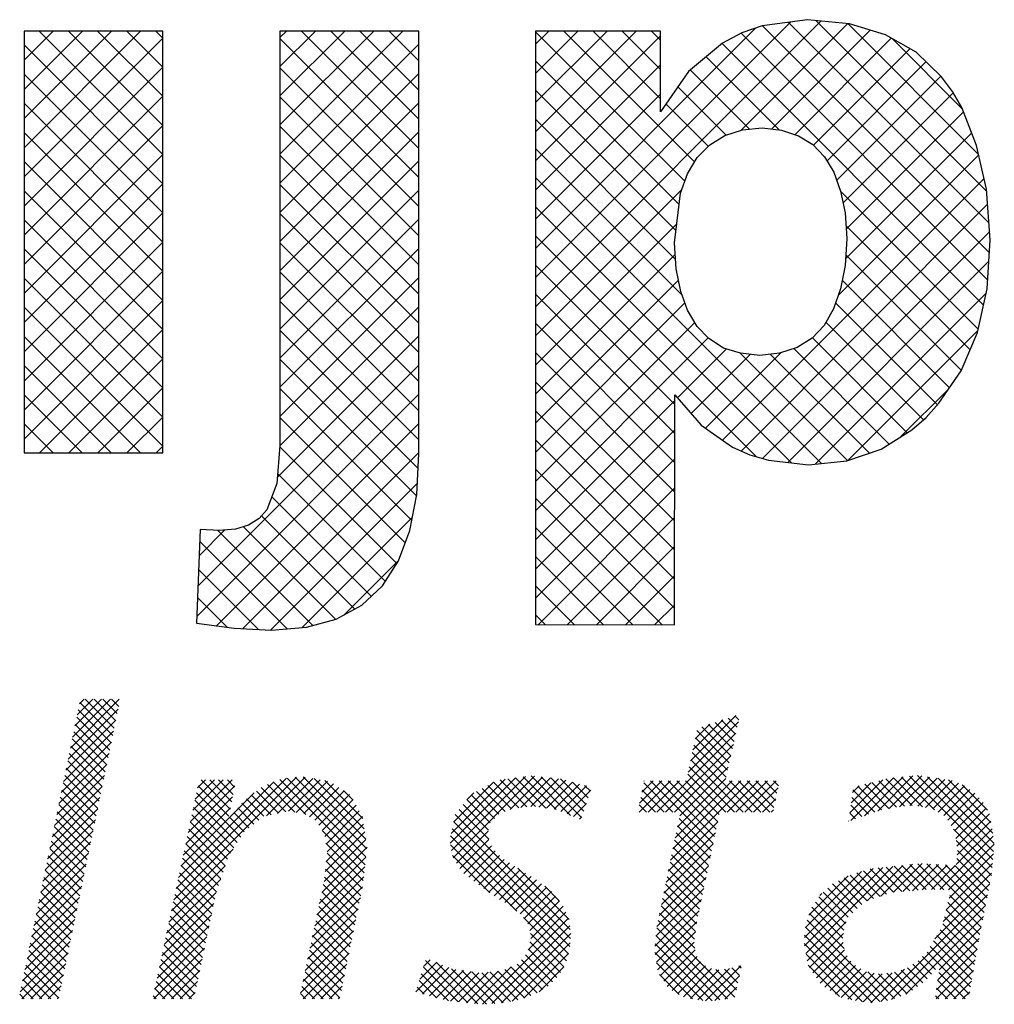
# Model space of a CAD drawing. Extents: x -9573 to 237800, y 0 to 168200.
# Tile 19 of 35: x 207626 to 210329, y 2217 to 4947. Entities that reach past the tile are written whole.
import ezdxf

# ---------------------------------------------------------------- set-up
doc = ezdxf.new("R2010")
doc.units = 0
doc.header["$LTSCALE"] = 200
doc.layers.get('0').update_dxf_attribs({"linetype": 'CONTINUOUS'})
doc.layers.add('7', color=7, linetype='CONTINUOUS')
doc.layers.add('BL$4----', color=7, linetype='CONTINUOUS')
doc.styles.add('BURO-025', font='BUROFONT.shx', dxfattribs={"height": 500})
doc.styles.add('BURO-035', font='BUROFONT.shx', dxfattribs={"height": 700})
doc.styles.add('BURO-050', font='BUROFONT.shx', dxfattribs={"height": 1000})

# ---------------------------------------------------------------- blocks, each defined once
blk = doc.blocks.new('*X0')
at = {"color": 0}
for p, q in [((-16.446, -46.53), (-13.951, -44.035)), ((-16.329, -45.964), (-14.4, -44.035)), ((-16.213, -45.399), (-14.849, -44.035)), ((-16.096, -44.833), (-15.298, -44.035)), ((-15.98, -44.268), (-15.747, -44.035)), ((-14.281, -45.887), (-15.966, -44.201)), ((-14.204, -45.515), (-15.684, -44.035)), ((-14.127, -45.143), (-15.235, -44.035)), ((-14.05, -44.77), (-14.786, -44.035)), ((-13.974, -44.398), (-14.337, -44.035)), ((-16.562, -47.095), (-14.002, -44.535)), ((-14.357, -46.26), (-16.043, -44.574)), ((-16.679, -47.66), (-14.118, -45.1)), ((-14.434, -46.632), (-16.12, -44.946)), ((15.111, -47.751), (17.673, -45.188)), ((15.228, -47.185), (17.546, -44.867)), ((15.346, -46.618), (16.88, -45.084)), ((17.45, -46.187), (16.478, -45.215)), ((17.532, -45.82), (16.817, -45.105)), ((17.614, -45.453), (17.156, -44.994)), ((17.696, -45.086), (17.494, -44.884)), ((-16.795, -48.226), (-14.235, -45.666)), ((-14.587, -47.376), (-16.273, -45.691)), ((-14.511, -47.004), (-16.196, -45.318)), ((15.463, -46.051), (16.213, -45.301)), ((17.204, -47.288), (15.55, -45.634)), ((17.286, -46.921), (15.801, -45.436)), ((17.368, -46.554), (16.14, -45.325)), ((-16.911, -48.791), (-14.351, -46.231)), ((-14.664, -47.749), (-16.35, -46.063)), ((13.508, -49.803), (17.544, -45.767)), ((17.122, -47.654), (15.473, -46.006)), ((-14.741, -48.121), (-16.426, -46.435)), ((13.957, -49.803), (17.415, -46.345)), ((17.039, -48.021), (15.396, -46.378)), ((-17.028, -49.357), (-14.468, -46.797)), ((-14.894, -48.866), (-16.58, -47.18)), ((-14.817, -48.493), (-16.503, -46.808)), ((14.406, -49.803), (17.285, -46.924)), ((17.923, -49.803), (15.241, -47.121)), ((18.372, -49.803), (15.319, -46.749)), ((-17.144, -49.922), (-14.584, -47.362)), ((-14.971, -49.238), (-16.656, -47.552)), ((14.675, -49.983), (17.156, -47.502)), ((17.474, -49.803), (15.164, -47.493)), ((-17.261, -50.488), (-14.701, -47.928)), ((-15.047, -49.61), (-16.733, -47.925)), ((-11.166, -54.271), (-4.903, -48.008)), ((-11.044, -53.7), (-5.414, -48.07)), ((-10.313, -50.275), (-8.189, -48.151)), ((-10.191, -49.704), (-8.638, -48.151)), ((-10.069, -49.133), (-9.087, -48.151)), ((-9.947, -48.562), (-9.536, -48.151)), ((-8.284, -49.639), (-9.772, -48.151)), ((-8.207, -49.267), (-9.323, -48.151)), ((-8.131, -48.894), (-8.874, -48.151)), ((-8.054, -48.522), (-8.425, -48.151)), ((-6.425, -49.98), (-4.451, -48.005)), ((-5.861, -49.864), (-4.07, -48.073)), ((-1.396, -52.486), (-5.747, -48.134)), ((-1.351, -52.082), (-5.368, -48.065)), ((-5.301, -49.753), (-3.689, -48.141)), ((-1.306, -51.678), (-4.968, -48.016)), ((-4.911, -49.812), (-3.308, -48.209)), ((-1.354, -51.18), (-4.547, -47.988)), ((-1.432, -50.653), (-4, -48.085)), ((-1.51, -50.126), (-3.454, -48.183)), ((2.952, -51.379), (6.281, -48.05)), ((2.995, -50.886), (5.762, -48.12)), ((3.025, -51.755), (6.799, -47.98)), ((3.098, -52.131), (7.259, -47.97)), ((6.874, -49.53), (5.499, -48.155)), ((7.308, -49.515), (5.895, -48.102)), ((6.015, -49.662), (7.667, -48.01)), ((7.834, -49.592), (6.29, -48.049)), ((6.566, -49.561), (8.076, -48.05)), ((8.359, -49.669), (6.686, -47.995)), ((7.065, -49.511), (8.485, -48.091)), ((9.105, -49.966), (7.093, -47.953)), ((7.484, -49.541), (8.852, -48.172)), ((9.666, -50.077), (7.591, -48.003)), ((9.78, -49.742), (8.09, -48.052)), ((9.893, -49.406), (8.588, -48.101)), ((12.61, -49.803), (14.211, -48.202)), ((12.622, -49.342), (13.762, -48.202)), ((12.739, -48.776), (13.313, -48.202)), ((12.855, -48.21), (12.864, -48.202)), ((13.059, -49.803), (14.66, -48.202)), ((16.382, -51.405), (13.179, -48.202)), ((16.46, -51.034), (13.628, -48.202)), ((16.538, -50.663), (14.077, -48.202)), ((14.209, -52.245), (18.252, -48.202)), ((14.325, -51.68), (17.803, -48.202)), ((14.442, -51.114), (17.354, -48.202)), ((16.616, -50.292), (14.526, -48.202)), ((14.558, -50.548), (17.026, -48.081)), ((16.694, -49.921), (14.975, -48.202)), ((17.025, -49.803), (15.087, -47.865)), ((17.1, -49.803), (18.701, -48.202)), ((18.821, -49.803), (17.22, -48.202)), ((17.549, -49.803), (19.15, -48.202)), ((19.27, -49.803), (17.669, -48.202)), ((17.998, -49.803), (19.599, -48.202)), ((19.486, -49.57), (18.118, -48.202)), ((19.563, -49.198), (18.567, -48.202)), ((19.64, -48.825), (19.016, -48.202)), ((19.716, -48.453), (19.465, -48.202)), ((23.357, -49.832), (25.047, -48.142)), ((23.42, -50.218), (25.59, -48.048)), ((24.107, -49.98), (26.087, -48)), ((24.795, -49.741), (26.584, -47.952)), ((26.148, -49.497), (24.845, -48.194)), ((26.555, -49.455), (25.203, -48.102)), ((25.38, -49.605), (27.039, -47.947)), ((27.081, -49.532), (25.597, -48.047)), ((25.903, -49.531), (27.429, -48.006)), ((27.683, -49.684), (26.006, -48.008)), ((30.667, -52.22), (26.416, -47.968)), ((26.425, -49.458), (27.818, -48.065)), ((30.704, -51.808), (26.825, -47.929)), ((26.836, -49.496), (28.208, -48.124)), ((27.228, -49.554), (28.591, -48.19)), ((30.742, -51.397), (27.337, -47.992)), ((30.662, -50.868), (27.866, -48.072)), ((30.569, -50.326), (28.396, -48.152)), ((-17.377, -51.053), (-14.817, -48.493)), ((-15.201, -50.355), (-16.886, -48.67)), ((-15.124, -49.983), (-16.81, -48.297)), ((-10.922, -53.129), (-6.052, -48.259)), ((-10.435, -50.846), (-8.04, -48.451)), ((-8.36, -50.012), (-9.923, -48.449)), ((-5.821, -49.856), (-6.947, -48.731)), ((-5.448, -49.78), (-6.693, -48.535)), ((-4.977, -49.802), (-6.384, -48.395)), ((-4.411, -49.92), (-6.066, -48.265)), ((-4.521, -49.872), (-3.006, -48.356)), ((-4.237, -50.036), (-2.735, -48.535)), ((-3.967, -50.216), (-2.465, -48.713)), ((-2.009, -49.179), (-2.494, -48.693)), ((3.118, -50.314), (5.158, -48.275)), ((5.445, -49.897), (4.296, -48.748)), ((5.759, -49.763), (4.585, -48.589)), ((6.082, -49.636), (4.875, -48.43)), ((6.466, -49.571), (5.165, -48.271)), ((7.876, -49.598), (9.206, -48.268)), ((8.267, -49.655), (9.56, -48.363)), ((8.612, -49.76), (9.913, -48.459)), ((8.929, -49.892), (10.138, -48.682)), ((10.007, -49.071), (9.203, -48.267)), ((10.12, -48.736), (9.818, -48.433)), ((13.882, -49.803), (12.759, -48.68)), ((14.331, -49.803), (12.835, -48.307)), ((18.447, -49.803), (19.695, -48.555)), ((23.425, -49.315), (24.442, -48.298)), ((23.494, -48.797), (23.837, -48.454)), ((24.647, -49.792), (23.513, -48.657)), ((24.981, -49.676), (23.774, -48.47)), ((25.361, -49.608), (24.131, -48.378)), ((25.755, -49.552), (24.488, -48.286)), ((27.598, -49.633), (28.907, -48.323)), ((27.877, -49.802), (29.222, -48.457)), ((28.156, -49.972), (29.484, -48.644)), ((30.397, -49.704), (29.095, -48.403)), ((-17.494, -51.619), (-14.934, -49.059)), ((-15.278, -50.727), (-16.963, -49.042)), ((-10.8, -52.559), (-7.059, -48.817)), ((-10.556, -51.417), (-8.156, -49.016)), ((-7.92, -51.349), (-10.081, -49.189)), ((-7.747, -51.073), (-10.002, -48.819)), ((-6.563, -50.012), (-7.454, -49.122)), ((-6.194, -49.932), (-7.2, -48.926)), ((-3.758, -50.455), (-2.194, -48.891)), ((-3.587, -50.733), (-2.017, -49.164)), ((3.811, -49.173), (4.163, -48.821)), ((5.001, -50.352), (3.816, -49.166)), ((5.22, -50.122), (4.016, -48.918)), ((13.433, -49.803), (12.682, -49.052)), ((18.896, -49.803), (19.579, -49.12)), ((24.314, -49.908), (23.46, -49.054)), ((28.369, -50.209), (29.746, -48.831)), ((28.545, -50.482), (29.96, -49.066)), ((-17.61, -52.184), (-15.05, -49.624)), ((-15.354, -51.1), (-17.04, -49.414)), ((-10.678, -51.988), (-8.272, -49.581)), ((-8.093, -51.625), (-10.16, -49.559)), ((-7.069, -50.404), (-7.892, -49.581)), ((-6.816, -50.208), (-7.681, -49.344)), ((-3.443, -51.038), (-1.855, -49.45)), ((-3.389, -51.434), (-1.692, -49.736)), ((4.931, -51.179), (3.415, -49.664)), ((4.915, -50.714), (3.616, -49.415)), ((9.246, -50.024), (9.909, -49.361)), ((12.984, -49.803), (12.605, -49.424)), ((19.345, -49.803), (19.462, -49.686)), ((23.981, -50.024), (23.407, -49.45)), ((28.716, -50.76), (30.172, -49.303)), ((28.774, -51.15), (30.334, -49.59)), ((-17.727, -52.75), (-15.167, -50.19)), ((-15.508, -51.844), (-17.193, -50.159)), ((-15.431, -51.472), (-17.116, -49.787)), ((-8.267, -51.901), (-10.239, -49.929)), ((-7.574, -50.797), (-8.316, -50.056)), ((-7.322, -50.6), (-8.104, -49.818)), ((-3.336, -51.829), (-1.529, -50.023)), ((9.088, -55.786), (3.215, -49.912)), ((9.563, -50.156), (9.679, -50.04)), ((12.535, -49.803), (12.528, -49.796)), ((16.304, -51.776), (14.647, -50.119)), ((23.314, -50.255), (23.302, -50.243)), ((23.648, -50.139), (23.355, -49.847)), ((28.832, -51.541), (30.492, -49.881)), ((-17.843, -53.315), (-15.283, -50.755)), ((-15.584, -52.217), (-17.27, -50.531)), ((-8.534, -52.531), (-10.397, -50.669)), ((-8.421, -52.196), (-10.318, -50.299)), ((-1.441, -52.89), (-3.569, -50.761)), ((-3.375, -52.318), (-1.468, -50.41)), ((9.063, -56.658), (3.048, -50.643)), ((9.103, -56.249), (3.127, -50.273)), ((14.092, -52.811), (16.618, -50.285)), ((16.227, -52.148), (14.57, -50.491)), ((30.629, -52.631), (28.662, -50.663)), ((28.793, -52.478), (30.624, -50.647)), ((28.843, -51.979), (30.558, -50.264)), ((-15.661, -52.589), (-17.346, -50.904)), ((-8.648, -52.867), (-10.476, -51.039)), ((-3.491, -53.331), (-1.352, -51.193)), ((-3.43, -52.822), (-1.41, -50.802)), ((8.99, -57.034), (2.968, -51.012)), ((3.273, -52.405), (4.899, -50.778)), ((3.45, -52.676), (4.935, -51.191)), ((13.976, -53.376), (16.498, -50.854)), ((16.071, -52.89), (14.417, -51.236)), ((16.149, -52.519), (14.493, -50.863)), ((27.966, -53.754), (30.69, -51.03)), ((30.591, -53.041), (28.787, -51.238)), ((-17.959, -53.88), (-15.4, -51.321)), ((-15.814, -53.334), (-17.5, -51.648)), ((-15.738, -52.961), (-17.423, -51.276)), ((-11.288, -54.842), (-8.131, -51.685)), ((-8.761, -53.203), (-10.555, -51.409)), ((-3.61, -53.9), (-1.295, -51.585)), ((-1.486, -53.294), (-3.396, -51.384)), ((6.354, -54.847), (2.968, -51.461)), ((3.647, -52.928), (5.058, -51.518)), ((3.9, -53.124), (5.254, -51.771)), ((13.859, -53.942), (16.379, -51.422)), ((15.993, -53.261), (14.34, -51.608)), ((28.405, -53.764), (30.739, -51.43)), ((30.517, -53.417), (28.865, -51.764)), ((-18.076, -54.446), (-15.516, -51.886)), ((-15.891, -53.706), (-17.576, -52.021)), ((-8.988, -53.874), (-10.713, -52.149)), ((-8.875, -53.538), (-10.634, -51.779)), ((-3.73, -54.468), (-1.352, -52.09)), ((-1.535, -53.694), (-3.329, -51.899)), ((4.976, -53.918), (3.076, -52.019)), ((4.153, -53.32), (5.467, -52.006)), ((4.408, -53.515), (5.707, -52.215)), ((13.743, -54.507), (16.259, -51.99)), ((15.915, -53.632), (14.263, -51.98)), ((28.432, -54.187), (30.694, -51.924)), ((30.444, -53.793), (28.824, -52.173)), ((-18.192, -55.011), (-15.633, -52.452)), ((-16.044, -54.451), (-17.73, -52.765)), ((-15.968, -54.078), (-17.653, -52.393)), ((-11.41, -55.413), (-8.537, -52.541)), ((-9.068, -54.243), (-10.792, -52.519)), ((-3.849, -55.036), (-1.408, -52.595)), ((-1.688, -54.439), (-3.418, -52.709)), ((-1.612, -54.066), (-3.374, -52.304)), ((4.67, -53.701), (5.982, -52.389)), ((4.933, -53.888), (6.257, -52.564)), ((5.195, -54.074), (6.532, -52.738)), ((9.024, -55.272), (6.416, -52.664)), ((13.626, -55.073), (16.14, -52.559)), ((15.759, -54.374), (14.11, -52.725)), ((15.837, -54.003), (14.187, -52.353)), ((21.04, -56.19), (24.553, -52.677)), ((21.05, -56.629), (25.056, -52.623)), ((21.121, -57.007), (25.56, -52.568)), ((24.247, -54.33), (26.063, -52.514)), ((25.597, -53.885), (24.405, -52.693)), ((26.014, -53.852), (24.811, -52.649)), ((24.94, -54.086), (26.567, -52.46)), ((26.43, -53.82), (25.216, -52.606)), ((25.589, -53.886), (27.049, -52.426)), ((26.846, -53.787), (25.621, -52.562)), ((27.262, -53.754), (26.026, -52.518)), ((26.077, -53.847), (27.475, -52.45)), ((27.706, -53.748), (26.432, -52.474)), ((26.564, -53.809), (27.9, -52.473)), ((28.165, -53.759), (26.837, -52.431)), ((27.052, -53.771), (28.326, -52.497)), ((30.15, -55.295), (27.295, -52.44)), ((27.527, -53.744), (28.751, -52.52)), ((30.224, -54.919), (27.77, -52.466)), ((30.297, -54.544), (28.245, -52.492)), ((28.285, -54.783), (30.649, -52.419)), ((30.37, -54.168), (28.721, -52.518)), ((-18.309, -55.577), (-15.749, -53.017)), ((-16.121, -54.823), (-17.806, -53.138)), ((-11.532, -55.984), (-8.767, -53.219)), ((-9.224, -54.985), (-10.95, -53.259)), ((-9.146, -54.614), (-10.871, -52.889)), ((-3.968, -55.605), (-1.464, -53.1)), ((-1.765, -54.811), (-3.462, -53.113)), ((5.468, -54.251), (6.807, -52.912)), ((5.75, -54.417), (7.082, -53.086)), ((6.033, -54.583), (7.356, -53.26)), ((13.514, -55.634), (16.021, -53.127)), ((15.681, -54.745), (14.033, -53.097)), ((21.094, -55.687), (23.956, -52.825)), ((21.268, -55.064), (23.277, -53.055)), ((24.246, -54.33), (23.075, -53.159)), ((24.579, -54.213), (23.378, -53.013)), ((24.911, -54.097), (23.717, -52.903)), ((25.243, -53.98), (24.056, -52.793)), ((28.138, -55.378), (30.604, -52.913)), ((-18.425, -56.142), (-15.866, -53.583)), ((-16.198, -55.195), (-17.883, -53.51)), ((-9.302, -55.356), (-11.029, -53.629)), ((-4.088, -56.173), (-1.52, -53.606)), ((-1.841, -55.184), (-3.526, -53.499)), ((6.281, -54.785), (7.613, -53.452)), ((6.523, -54.992), (7.867, -53.647)), ((8.522, -54.321), (7.784, -53.584)), ((13.463, -56.134), (15.901, -53.696)), ((15.603, -55.116), (13.956, -53.47)), ((23.512, -54.943), (22.245, -53.675)), ((23.743, -54.725), (22.483, -53.465)), ((23.975, -54.508), (22.779, -53.312)), ((27.704, -56.262), (30.51, -53.456)), ((-18.542, -56.708), (-15.982, -54.148)), ((-16.351, -55.94), (-18.036, -54.255)), ((-16.275, -55.567), (-17.96, -53.882)), ((-11.654, -56.555), (-8.996, -53.897)), ((-9.38, -55.727), (-11.108, -53.999)), ((-4.207, -56.742), (-1.632, -54.167)), ((-1.994, -55.929), (-3.682, -54.241)), ((-1.918, -55.556), (-3.604, -53.87)), ((6.727, -55.236), (8.121, -53.842)), ((6.912, -55.5), (8.329, -54.083)), ((13.412, -56.634), (15.782, -54.264)), ((15.48, -55.892), (13.803, -54.214)), ((15.533, -55.495), (13.88, -53.842)), ((23.15, -55.479), (21.788, -54.117)), ((21.832, -54.051), (21.937, -53.946)), ((23.28, -55.16), (22.006, -53.886)), ((24.952, -59.462), (30.401, -54.014)), ((30.077, -55.67), (28.463, -54.057)), ((-18.658, -57.273), (-16.099, -54.714)), ((-16.428, -56.312), (-18.113, -54.627)), ((-11.776, -57.126), (-9.115, -54.465)), ((-9.536, -56.469), (-11.266, -54.739)), ((-9.458, -56.098), (-11.187, -54.369)), ((-4.326, -57.31), (-1.748, -54.732)), ((-2.071, -56.301), (-3.76, -54.612)), ((7.021, -55.841), (8.53, -54.332)), ((7.07, -56.241), (8.719, -54.592)), ((15.428, -56.288), (13.726, -54.586)), ((23.003, -56.23), (21.429, -54.656)), ((23.052, -55.83), (21.609, -54.386)), ((25.499, -59.364), (30.291, -54.572)), ((29.93, -56.422), (28.286, -54.778)), ((30.003, -56.046), (28.375, -54.417)), ((-18.774, -57.839), (-16.215, -55.279)), ((-16.505, -56.684), (-18.19, -54.999)), ((-11.898, -57.697), (-9.235, -55.034)), ((-9.614, -56.84), (-11.345, -55.109)), ((-2.147, -56.674), (-3.838, -54.983)), ((4.6, -59.609), (9.003, -55.205)), ((8.89, -57.384), (6.691, -55.185)), ((6.939, -56.821), (8.861, -54.899)), ((13.426, -57.069), (15.662, -54.833)), ((15.442, -56.751), (13.65, -54.959)), ((23.081, -56.757), (21.3, -54.976)), ((26.222, -59.091), (30.182, -55.13)), ((29.863, -56.804), (28.197, -55.138)), ((-16.658, -57.429), (-18.343, -55.744)), ((-16.581, -57.057), (-18.266, -55.372)), ((-12.02, -58.268), (-9.354, -55.602)), ((-9.692, -57.211), (-11.424, -55.479)), ((-4.446, -57.878), (-1.864, -55.297)), ((-2.3, -57.419), (-3.994, -55.725)), ((-2.224, -57.046), (-3.916, -55.354)), ((5.083, -59.575), (9.064, -55.594)), ((13.486, -57.458), (15.546, -55.398)), ((17.122, -59.329), (13.506, -55.713)), ((17.489, -59.247), (13.573, -55.331)), ((24.895, -59.469), (21.096, -55.67)), ((25.294, -59.419), (21.182, -55.307)), ((21.192, -57.386), (23.184, -55.394)), ((27.919, -57.842), (30.073, -55.688)), ((29.797, -57.187), (28.108, -55.498)), ((-18.891, -58.404), (-16.332, -55.845)), ((-16.735, -57.801), (-18.42, -56.116)), ((-12.142, -58.839), (-9.474, -56.171)), ((-9.848, -57.953), (-11.582, -56.219)), ((-9.77, -57.582), (-11.503, -55.849)), ((-4.565, -58.447), (-1.98, -55.862)), ((-2.377, -57.791), (-4.072, -56.096)), ((5.567, -59.54), (9.114, -55.993)), ((8.757, -57.699), (7.054, -55.997)), ((16.727, -59.383), (13.465, -56.121)), ((13.547, -57.846), (15.477, -55.916)), ((24.496, -59.519), (21.053, -56.076)), ((21.295, -57.731), (23.032, -55.994)), ((29.664, -57.952), (27.803, -56.091)), ((27.851, -58.36), (29.964, -56.246)), ((29.73, -57.569), (27.969, -55.808)), ((-19.007, -58.969), (-16.448, -56.41)), ((-16.811, -58.174), (-18.496, -56.489)), ((-12.186, -59.332), (-9.593, -56.739)), ((-9.926, -58.324), (-11.661, -56.589)), ((-4.684, -59.015), (-2.096, -56.427)), ((-2.453, -58.164), (-4.149, -56.467)), ((6.113, -59.443), (9.081, -56.475)), ((8.404, -58.245), (6.946, -56.787)), ((8.591, -57.983), (7.029, -56.421)), ((16.331, -59.436), (13.423, -56.528)), ((13.683, -58.159), (15.408, -56.434)), ((24.002, -59.474), (21.026, -56.498)), ((21.479, -57.997), (23.026, -56.45)), ((29.531, -58.717), (27.472, -56.658)), ((29.597, -58.334), (27.638, -56.375)), ((27.782, -58.877), (29.865, -56.794)), ((-18.921, -59.332), (-16.565, -56.976)), ((-16.965, -58.918), (-18.65, -57.233)), ((-16.888, -58.546), (-18.573, -56.861)), ((-10.004, -58.695), (-11.74, -56.959)), ((-4.552, -59.332), (-2.212, -56.992)), ((-2.606, -58.909), (-4.305, -57.209)), ((-2.53, -58.536), (-4.227, -56.838)), ((6.707, -59.298), (8.998, -57.007)), ((8.18, -58.469), (6.795, -57.084)), ((15.86, -59.414), (13.41, -56.964)), ((13.861, -58.43), (15.457, -56.834)), ((14.039, -58.701), (15.567, -57.173)), ((23.463, -59.384), (21.129, -57.05)), ((21.662, -58.262), (23.094, -56.83)), ((21.846, -58.527), (23.231, -57.142)), ((27.746, -57.83), (27.082, -57.166)), ((29.464, -59.099), (27.306, -56.941)), ((-17.041, -59.291), (-18.727, -57.606)), ((-18.472, -59.332), (-16.681, -57.541)), ((-10.265, -59.332), (-11.898, -57.699)), ((-10.082, -59.066), (-11.819, -57.329)), ((-11.737, -59.332), (-9.713, -57.308)), ((-2.683, -59.281), (-4.383, -57.581)), ((-4.103, -59.332), (-2.328, -57.557)), ((1.195, -58.973), (2.565, -57.602)), ((1.395, -58.323), (2.25, -57.469)), ((1.543, -59.074), (2.881, -57.736)), ((3.361, -59.488), (1.584, -57.711)), ((1.596, -57.674), (1.934, -57.336)), ((3.861, -59.539), (1.69, -57.368)), ((4.361, -59.589), (2.234, -57.462)), ((4.814, -59.594), (3.012, -57.791)), ((4.188, -59.572), (6.071, -57.689)), ((7.388, -59.025), (6.058, -57.695)), ((7.669, -58.856), (6.368, -57.555)), ((7.95, -58.688), (6.592, -57.33)), ((7.49, -58.964), (8.759, -57.694)), ((15.332, -59.336), (13.492, -57.495)), ((14.287, -58.902), (15.743, -57.446)), ((14.575, -59.063), (15.993, -57.645)), ((14.863, -59.224), (16.303, -57.785)), ((15.608, -59.377), (17.211, -57.774)), ((15.999, -59.435), (17.796, -57.639)), ((17.727, -58.139), (17.334, -57.746)), ((17.807, -57.769), (17.699, -57.661)), ((22.839, -59.209), (21.232, -57.602)), ((22.081, -58.741), (23.42, -57.403)), ((22.359, -58.912), (23.646, -57.626)), ((22.636, -59.084), (23.922, -57.798)), ((27.084, -58.515), (26.311, -57.742)), ((27.318, -58.3), (26.585, -57.567)), ((27.532, -58.065), (26.851, -57.384)), ((27.776, -59.332), (29.771, -57.338)), ((-17.449, -59.332), (-18.803, -57.978)), ((-18.023, -59.332), (-16.798, -58.107)), ((-10.714, -59.332), (-11.977, -58.069)), ((-11.288, -59.332), (-9.832, -57.876)), ((-3.081, -59.332), (-4.461, -57.952)), ((-3.654, -59.332), (-2.445, -58.122)), ((2.862, -59.437), (1.478, -58.054)), ((1.893, -59.173), (3.233, -57.833)), ((2.244, -59.271), (3.628, -57.887)), ((2.594, -59.37), (4.022, -57.942)), ((2.965, -59.448), (4.416, -57.996)), ((3.373, -59.489), (4.893, -57.969)), ((5.233, -59.564), (3.545, -57.876)), ((3.78, -59.531), (5.4, -57.911)), ((5.651, -59.533), (4.066, -57.948)), ((6.027, -59.46), (4.573, -58.005)), ((6.403, -59.387), (4.976, -57.959)), ((6.748, -59.282), (5.379, -57.913)), ((7.072, -59.157), (5.749, -57.834)), ((14.655, -59.107), (13.636, -58.088)), ((15.218, -59.319), (16.68, -57.856)), ((16.465, -59.418), (17.723, -58.16)), ((17.569, -58.878), (16.519, -57.828)), ((17.648, -58.508), (16.955, -57.815)), ((22.914, -59.255), (24.222, -57.948)), ((23.267, -59.351), (24.606, -58.012)), ((23.652, -59.415), (25.019, -58.048)), ((24.037, -59.48), (25.522, -57.995)), ((25.636, -59.312), (24.282, -57.958)), ((24.439, -59.526), (26.153, -57.812)), ((25.962, -59.189), (24.821, -58.048)), ((26.288, -59.066), (25.246, -58.024)), ((26.558, -58.887), (25.646, -57.975)), ((26.821, -58.701), (25.986, -57.866)), ((29.248, -59.332), (27.901, -57.984)), ((28.225, -59.332), (29.676, -57.881)), ((-18.347, -59.332), (-18.957, -58.723)), ((-17.898, -59.332), (-18.88, -58.35)), ((-17.574, -59.332), (-16.914, -58.672)), ((-11.612, -59.332), (-12.135, -58.809)), ((-11.163, -59.332), (-12.056, -58.439)), ((-10.839, -59.332), (-9.952, -58.445)), ((-3.979, -59.332), (-4.617, -58.694)), ((-3.53, -59.332), (-4.539, -58.323)), ((-3.205, -59.332), (-2.561, -58.687)), ((1.623, -59.097), (1.267, -58.74)), ((2.247, -59.272), (1.373, -58.397)), ((16.984, -59.348), (17.6, -58.732)), ((28.35, -59.332), (27.795, -58.777)), ((28.799, -59.332), (27.848, -58.381)), ((28.675, -59.332), (29.582, -58.425)), ((-18.796, -59.332), (-19.033, -59.095)), ((-17.125, -59.332), (-17.031, -59.238)), ((-12.061, -59.332), (-12.214, -59.179)), ((-10.39, -59.332), (-10.071, -59.013)), ((-4.428, -59.332), (-4.695, -59.065)), ((-2.756, -59.332), (-2.677, -59.252)), ((27.901, -59.332), (27.743, -59.174)), ((29.124, -59.332), (29.487, -58.968))]:
    blk.add_line(p, q, dxfattribs=at)
blk = doc.blocks.new('KUIJPERSKLEUR')
at = {"color": 170}
for p, q in [((-143.719, 20.755), (-139.76, 24.714)), ((-143.719, 21.16), (-140.176, 24.702)), ((-137.462, 22.35), (-139.833, 24.722)), ((-150.81, 22.958), (-149.193, 24.576)), ((-150.81, 23.362), (-149.597, 24.576)), ((-150.81, 23.766), (-150.001, 24.576)), ((-150.81, 24.171), (-150.405, 24.576)), ((-150.81, 24.575), (-150.809, 24.576)), ((-148.885, 22.863), (-150.599, 24.576)), ((-148.885, 23.267), (-150.195, 24.576)), ((-148.885, 23.671), (-149.79, 24.576)), ((-148.885, 24.075), (-149.386, 24.576)), ((-148.885, 24.479), (-148.982, 24.576)), ((-147.261, 22.87), (-145.556, 24.576)), ((-147.261, 23.275), (-145.96, 24.576)), ((-147.261, 23.679), (-146.364, 24.576)), ((-147.261, 24.083), (-146.768, 24.576)), ((-147.261, 24.487), (-147.172, 24.576)), ((-145.336, 22.95), (-146.962, 24.576)), ((-145.336, 23.354), (-146.558, 24.576)), ((-145.336, 23.758), (-146.153, 24.576)), ((-145.336, 24.162), (-145.749, 24.576)), ((-145.336, 24.566), (-145.345, 24.576)), ((-143.719, 21.564), (-140.666, 24.616)), ((-143.719, 23.18), (-142.323, 24.576)), ((-143.719, 23.584), (-142.727, 24.576)), ((-143.719, 23.988), (-143.131, 24.576)), ((-143.719, 24.392), (-143.535, 24.576)), ((-141.648, 22.495), (-143.719, 24.566)), ((-141.513, 22.764), (-143.325, 24.576)), ((-141.983, 23.638), (-142.92, 24.576)), ((-141.983, 24.043), (-142.516, 24.576)), ((-141.983, 24.447), (-142.112, 24.576)), ((-140.869, 23.201), (-139.393, 24.677)), ((-137.424, 21.504), (-140.569, 24.649)), ((-140.448, 23.218), (-139.078, 24.588)), ((-137.43, 21.914), (-140.213, 24.697)), ((-137.574, 22.866), (-139.384, 24.676)), ((-150.81, 22.554), (-148.885, 24.479)), ((-145.336, 22.546), (-147.261, 24.471)), ((-143.719, 22.776), (-141.983, 24.511)), ((-137.45, 21.126), (-140.868, 24.544)), ((-140.123, 23.139), (-138.785, 24.477)), ((-137.797, 23.493), (-138.775, 24.472)), ((-148.885, 22.458), (-150.81, 24.384)), ((-147.261, 22.466), (-145.336, 24.392)), ((-137.506, 20.778), (-141.13, 24.402)), ((-139.864, 22.993), (-138.527, 24.33)), ((-141.728, 22.171), (-143.719, 24.162)), ((-140.337, 23.204), (-141.35, 24.218)), ((-150.81, 22.15), (-148.885, 24.075)), ((-145.336, 22.142), (-147.261, 24.067)), ((-143.719, 22.372), (-141.983, 24.107)), ((-140.753, 23.217), (-141.571, 24.034)), ((-139.676, 22.777), (-138.304, 24.15)), ((-148.885, 22.054), (-150.81, 23.979)), ((-147.261, 22.062), (-145.336, 23.988)), ((-139.541, 22.508), (-138.098, 23.951)), ((-141.772, 21.811), (-143.719, 23.757)), ((-141.075, 23.134), (-141.743, 23.802)), ((-150.81, 21.746), (-148.885, 23.671)), ((-145.336, 21.738), (-147.261, 23.663)), ((-143.719, 21.968), (-141.983, 23.703)), ((-139.453, 22.193), (-137.926, 23.72)), ((-148.885, 21.65), (-150.81, 23.575)), ((-147.261, 21.658), (-145.336, 23.583)), ((-141.322, 22.978), (-141.908, 23.564)), ((-141.777, 21.411), (-143.719, 23.353)), ((-139.41, 21.831), (-137.783, 23.458)), ((-150.81, 21.342), (-148.885, 23.267)), ((-145.336, 21.334), (-147.261, 23.259)), ((-148.885, 21.246), (-150.81, 23.171)), ((-147.261, 21.254), (-145.336, 23.179)), ((-139.418, 21.419), (-137.67, 23.167)), ((-141.683, 20.913), (-143.719, 22.949)), ((-150.81, 20.938), (-148.885, 22.863)), ((-145.336, 20.929), (-147.261, 22.855)), ((-139.519, 20.914), (-137.573, 22.86)), ((-148.885, 20.842), (-150.81, 22.767)), ((-147.261, 20.85), (-145.336, 22.775)), ((-139.755, 18.582), (-143.719, 22.545)), ((-141.125, 18.904), (-137.498, 22.531)), ((-150.81, 20.534), (-148.885, 22.459)), ((-145.336, 20.525), (-147.261, 22.451)), ((-143.719, 20.351), (-141.69, 22.38)), ((-148.885, 20.438), (-150.81, 22.363)), ((-147.261, 20.446), (-145.336, 22.371)), ((-137.579, 20.446), (-139.488, 22.356)), ((-140.17, 18.592), (-143.719, 22.141)), ((-140.869, 18.755), (-137.449, 22.176)), ((-150.81, 20.129), (-148.885, 22.055)), ((-145.336, 20.121), (-147.261, 22.047)), ((-148.885, 20.034), (-150.81, 21.959)), ((-147.261, 20.042), (-145.336, 21.967)), ((-143.719, 19.947), (-141.761, 21.905)), ((-137.693, 20.157), (-139.413, 21.876)), ((-140.659, 18.678), (-143.719, 21.737)), ((-140.569, 18.652), (-137.421, 21.799)), ((-150.81, 19.725), (-148.885, 21.65)), ((-145.336, 19.717), (-147.261, 21.642)), ((-147.261, 19.638), (-145.336, 21.563)), ((-148.885, 19.63), (-150.81, 21.555)), ((-143.719, 19.543), (-141.782, 21.48)), ((-137.815, 19.875), (-139.415, 21.475)), ((-141.787, 19.401), (-143.719, 21.333)), ((-140.219, 18.598), (-137.432, 21.384)), ((-150.81, 19.321), (-148.885, 21.246)), ((-145.336, 19.313), (-147.261, 21.238)), ((-147.261, 19.233), (-145.336, 21.159)), ((-148.885, 19.226), (-150.81, 21.151)), ((-143.719, 19.139), (-141.734, 21.123)), ((-137.978, 19.633), (-139.464, 21.12)), ((-141.788, 18.998), (-143.719, 20.929)), ((-139.839, 18.574), (-137.471, 20.941)), ((-150.81, 18.917), (-148.885, 20.842)), ((-148.885, 18.821), (-150.81, 20.747)), ((-147.262, 18.829), (-145.336, 20.755)), ((-145.336, 18.909), (-147.261, 20.834)), ((-143.719, 18.735), (-141.646, 20.808)), ((-138.144, 19.395), (-139.557, 20.808)), ((-143.719, 18.331), (-141.511, 20.538)), ((-141.789, 18.595), (-143.719, 20.525)), ((-138.34, 19.187), (-139.693, 20.54)), ((-149.196, 18.728), (-150.81, 20.342)), ((-150.595, 18.728), (-148.885, 20.438)), ((-147.3, 18.387), (-145.336, 20.351)), ((-145.345, 18.514), (-147.261, 20.43)), ((-139.386, 18.623), (-137.583, 20.425)), ((-143.719, 17.927), (-141.324, 20.322)), ((-138.565, 19.008), (-139.879, 20.322)), ((-141.79, 18.191), (-143.719, 20.12)), ((-141.75, 19.491), (-141.072, 20.169)), ((-141.561, 19.276), (-140.743, 20.094)), ((-141.361, 19.072), (-140.318, 20.115)), ((-139.39, 18.621), (-140.88, 20.111)), ((-139.089, 18.724), (-140.46, 20.095)), ((-138.813, 18.851), (-140.135, 20.174)), ((-149.6, 18.728), (-150.81, 19.938)), ((-150.191, 18.728), (-148.885, 20.034)), ((-148.399, 16.883), (-145.336, 19.946)), ((-145.366, 18.131), (-147.261, 20.026)), ((-141.79, 17.788), (-143.719, 19.716)), ((-150.004, 18.728), (-150.81, 19.534)), ((-149.787, 18.728), (-148.885, 19.63)), ((-148.416, 16.462), (-145.336, 19.542)), ((-145.433, 17.794), (-147.261, 19.622)), ((-138.651, 18.954), (-137.993, 19.611)), ((-143.719, 17.523), (-141.787, 19.454)), ((-141.791, 17.385), (-143.719, 19.312)), ((-150.408, 18.728), (-150.81, 19.13)), ((-149.383, 18.728), (-148.885, 19.226)), ((-148.142, 16.332), (-145.336, 19.138)), ((-145.525, 17.482), (-147.261, 19.218)), ((-143.719, 17.118), (-141.788, 19.049)), ((-141.792, 16.981), (-143.719, 18.908)), ((-148.979, 18.728), (-148.885, 18.822)), ((-147.777, 16.293), (-145.336, 18.734)), ((-145.643, 17.195), (-147.263, 18.815)), ((-143.719, 16.714), (-141.789, 18.644)), ((-145.801, 16.949), (-147.295, 18.443)), ((-141.793, 16.578), (-143.719, 18.504)), ((-147.393, 16.273), (-145.355, 18.311)), ((-143.678, 16.351), (-141.789, 18.239)), ((-145.997, 16.742), (-147.376, 18.121)), ((-141.964, 16.345), (-143.719, 18.1)), ((-146.225, 16.565), (-147.516, 17.857)), ((-146.955, 16.307), (-145.424, 17.838)), ((-143.275, 16.35), (-141.79, 17.834)), ((-148.382, 17.304), (-148.026, 17.661)), ((-146.804, 16.336), (-148.123, 17.655)), ((-146.486, 16.422), (-147.769, 17.706)), ((-142.369, 16.346), (-143.719, 17.696)), ((-147.162, 16.29), (-148.374, 17.502)), ((-142.872, 16.348), (-141.791, 17.43)), ((-146.376, 16.482), (-145.614, 17.243)), ((-142.775, 16.348), (-143.719, 17.292)), ((-147.558, 16.281), (-148.39, 17.114)), ((-142.47, 16.347), (-141.792, 17.025)), ((-143.18, 16.349), (-143.719, 16.888)), ((-147.992, 16.312), (-148.406, 16.725)), ((-142.067, 16.345), (-141.793, 16.62)), ((-143.586, 16.351), (-143.719, 16.483))]:
    blk.add_line(p, q, dxfattribs=at)
at = {"layer": '7', "color": 170, "linetype": 'CONTINUOUS'}
for p, q in [((-139.947, 24.733), (-140.575, 24.648)), ((-139.364, 24.674), (-139.947, 24.733)), ((-150.81, 24.576), (-150.81, 18.728)), ((-148.885, 24.576), (-150.81, 24.576)), ((-148.885, 18.728), (-148.885, 24.576)), ((-147.261, 24.576), (-147.261, 18.833)), ((-145.336, 24.576), (-147.261, 24.576)), ((-145.336, 18.722), (-145.336, 24.576)), ((-143.719, 24.576), (-143.719, 16.351)), ((-141.983, 24.576), (-143.719, 24.576)), ((-141.983, 23.456), (-141.983, 24.576)), ((-140.575, 24.648), (-140.857, 24.55)), ((-138.866, 24.523), (-139.364, 24.674)), ((-140.857, 24.55), (-141.125, 24.406)), ((-138.441, 24.281), (-138.866, 24.523)), ((-141.125, 24.406), (-141.597, 24.013)), ((-138.087, 23.941), (-138.441, 24.281)), ((-141.597, 24.013), (-141.983, 23.456)), ((-137.936, 23.738), (-138.087, 23.941)), ((-137.805, 23.515), (-137.936, 23.738)), ((-137.602, 22.991), (-137.805, 23.515)), ((-141.093, 23.129), (-140.85, 23.207)), ((-140.85, 23.207), (-140.575, 23.233)), ((-140.575, 23.233), (-140.307, 23.201)), ((-140.307, 23.201), (-140.071, 23.122)), ((-141.302, 22.998), (-141.093, 23.129)), ((-140.071, 23.122), (-139.875, 23.004)), ((-141.479, 22.821), (-141.302, 22.998)), ((-139.875, 23.004), (-139.711, 22.834)), ((-137.465, 22.382), (-137.602, 22.991)), ((-141.61, 22.598), (-141.479, 22.821)), ((-139.711, 22.834), (-139.58, 22.618)), ((-141.708, 22.33), (-141.61, 22.598)), ((-139.58, 22.618), (-139.488, 22.356)), ((-137.412, 21.681), (-137.465, 22.382)), ((-141.793, 21.642), (-141.708, 22.33)), ((-139.488, 22.356), (-139.423, 22.055)), ((-139.423, 22.055), (-139.403, 21.701)), ((-139.403, 21.701), (-139.423, 21.328)), ((-141.767, 21.282), (-141.793, 21.642)), ((-137.458, 21.001), (-137.412, 21.681)), ((-139.423, 21.328), (-139.488, 21.001)), ((-141.702, 20.968), (-141.767, 21.282)), ((-141.61, 20.706), (-141.702, 20.968)), ((-139.488, 21.001), (-139.586, 20.725)), ((-137.589, 20.398), (-137.458, 21.001)), ((-141.479, 20.483), (-141.61, 20.706)), ((-139.586, 20.725), (-139.718, 20.496)), ((-141.315, 20.313), (-141.479, 20.483)), ((-139.718, 20.496), (-139.881, 20.319)), ((-137.818, 19.868), (-137.589, 20.398)), ((-141.112, 20.182), (-141.315, 20.313)), ((-139.881, 20.319), (-140.091, 20.188)), ((-140.877, 20.11), (-141.112, 20.182)), ((-140.608, 20.077), (-140.877, 20.11)), ((-140.333, 20.11), (-140.608, 20.077)), ((-140.091, 20.188), (-140.333, 20.11)), ((-138.126, 19.416), (-137.818, 19.868)), ((-141.793, 16.344), (-141.787, 19.534)), ((-141.787, 19.534), (-141.42, 19.115)), ((-138.303, 19.219), (-138.126, 19.416)), ((-141.42, 19.115), (-140.988, 18.807)), ((-138.499, 19.049), (-138.303, 19.219)), ((-138.925, 18.781), (-138.499, 19.049)), ((-147.261, 18.833), (-147.307, 18.303)), ((-150.81, 18.728), (-148.885, 18.728)), ((-145.362, 18.152), (-145.336, 18.722)), ((-140.988, 18.807), (-140.746, 18.702)), ((-140.746, 18.702), (-140.49, 18.63)), ((-139.403, 18.617), (-138.925, 18.781)), ((-140.49, 18.63), (-139.934, 18.564)), ((-139.934, 18.564), (-139.403, 18.617)), ((-147.307, 18.303), (-147.444, 17.942)), ((-145.46, 17.654), (-145.362, 18.152)), ((-147.444, 17.942), (-147.549, 17.818)), ((-147.549, 17.818), (-147.7, 17.726)), ((-148.368, 17.667), (-148.42, 16.371)), ((-148.099, 17.654), (-148.368, 17.667)), ((-147.877, 17.674), (-148.099, 17.654)), ((-147.7, 17.726), (-147.877, 17.674)), ((-145.617, 17.235), (-145.46, 17.654)), ((-145.84, 16.888), (-145.617, 17.235)), ((-146.128, 16.619), (-145.84, 16.888)), ((-146.482, 16.423), (-146.128, 16.619)), ((-146.894, 16.312), (-146.482, 16.423)), ((-148.42, 16.371), (-147.896, 16.299)), ((-147.896, 16.299), (-147.379, 16.272)), ((-147.379, 16.272), (-146.894, 16.312)), ((-143.719, 16.351), (-141.793, 16.344))]:
    blk.add_line(p, q, dxfattribs=at)
at = {"color": 170, "xscale": 0.271494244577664, "yscale": 0.271494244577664, "zscale": 0.271494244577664}
blk.add_blockref('*X0', (-145.703, 27.27), dxfattribs=at)
at = {"color": 150, "style": 'BURO-025'}
for tag, p in [('TKSCHAAL', (-167, 67)), ('TKBLADNR', (-124, 67)), ('TKDATCREAT', (-81, 67)), ('TKDATA', (-30, 67)), ('TKINIT', (-30, 58)), ('PRPRLEID', (-30, 49)), ('PRGRLEID', (-30, 40))]:
    blk.add_attdef(tag, p, '', height=2.5, dxfattribs=at)
at = {"color": 3, "style": 'BURO-035'}
for tag, p in [('PROMSCHR', (-177, 55)), ('TK1OMSCHR', (-177, 42))]:
    blk.add_attdef(tag, p, '', height=3.5, dxfattribs=at)
at = {"color": 1, "style": 'BURO-025'}
blk.add_attdef('TKFILE', (-4, 40), '', height=2.5, rotation=90, dxfattribs=at)
blk.add_attdef('PRNAAM', (-30, 31.5), '', height=2.5, dxfattribs=at)
at = {"color": 4, "style": 'BURO-050'}
blk.add_attdef('TKTEKNR', (-48, 19), '', height=5, dxfattribs=at)

msp = doc.modelspace()

# ---------------------------------------------------------------- block references
at = {"layer": 'BL$4----', "xscale": 200, "yscale": 200, "zscale": 200}
msp.add_blockref('KUIJPERSKLEUR', (237800, 0), dxfattribs=at)

doc.saveas('drawing.dxf')
